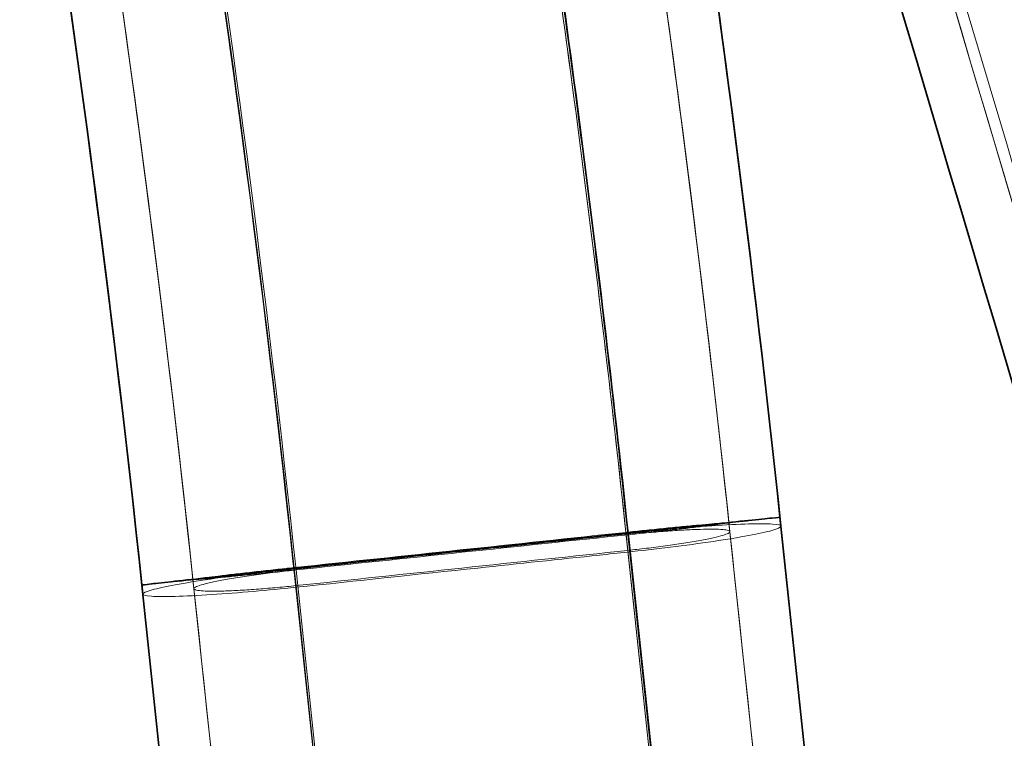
# Model space of a CAD drawing. Header units: millimetres. Extents: x -234 to 1726, y -356 to 1749.
# Tile 19 of 202: x 933 to 971, y 1367 to 1395. Entities that reach past the tile are written whole.
import ezdxf

# ---------------------------------------------------------------- set-up
doc = ezdxf.new("R2010")
doc.units = ezdxf.units.MM
for name, color, linetype, lineweight in [('Spigoli nascosti(ISO)', 7, 'Continuous', 18), ('Spigoli tangenti nascosti(ISO)', 7, 'Continuous', 18), ('Spigoli tangenti visibili(ISO)', 7, 'Continuous', 35), ('Spigoli visibili(ISO)', 7, 'Continuous', 35)]:
    doc.layers.add(name, color=color, linetype=linetype, lineweight=lineweight)

msp = doc.modelspace()

# ---------------------------------------------------------------- linework, layer by layer
at = {"layer": 'Spigoli nascosti(ISO)'}
for p, q in [((963.571, 1345.278), (960.402, 1375.073)), ((962.427, 1374.936), (962.427, 1374.936)), ((960.439, 1374.724), (960.439, 1374.724)), ((960.439, 1374.724), (963.608, 1344.93)), ((942.689, 1343.063), (939.519, 1372.858)), ((937.568, 1372.292), (937.568, 1372.292)), ((937.568, 1372.292), (940.738, 1342.497)), ((939.557, 1372.503), (939.557, 1372.503)), ((939.557, 1372.503), (942.726, 1342.708))]:
    msp.add_line(p, q, dxfattribs=at)
for points, knots in [([(933.378, 1505.946), (940.712, 1482.323), (946.777, 1458.269), (955.33, 1414.5), (958.295, 1394.823), (960.402, 1375.073)], [0, 0, 0, 0, 7.424756, 7.424756, 13.386418, 13.386418, 13.386418, 13.386418]), ([(933.481, 1505.614), (940.803, 1481.988), (946.856, 1457.931), (955.386, 1414.157), (958.343, 1394.477), (960.439, 1374.724)], [0, 0, 0, 0, 7.4247, 7.4247, 13.386732, 13.386732, 13.386732, 13.386732]), ([(939.519, 1372.858), (936.936, 1397.078), (933.017, 1421.191), (923.751, 1463.422), (918.916, 1481.707), (913.318, 1499.737)], [0, 0, 0, 0, 7.310803, 7.310803, 12.978062, 12.978062, 12.978062, 12.978062]), ([(939.557, 1372.503), (936.987, 1396.724), (933.081, 1420.839), (923.838, 1463.074), (919.013, 1481.361), (913.425, 1499.393)], [0, 0, 0, 0, 7.310859, 7.310859, 12.977741, 12.977741, 12.977741, 12.977741]), ([(948.015, 1495.932), (957.516, 1463.981), (967.017, 1432.03), (981.356, 1383.807), (986.195, 1367.534), (991.034, 1351.262)], [0, 0, 0, 0, 10, 10, 15.09306, 15.09306, 15.09306, 15.09306]), ([(982.928, 1348.916), (973.427, 1380.867), (963.927, 1412.818), (949.582, 1461.059), (944.737, 1477.35), (939.893, 1493.641)], [0, 0, 0, 0, 10, 10, 15.098753, 15.098753, 15.098753, 15.098753])]:
    msp.add_open_spline(points, degree=3, knots=knots, dxfattribs=at)
for points in [[(960.402, 1375.073), (960.402, 1375.073), (960.402, 1375.073), (960.402, 1375.073)], [(939.519, 1372.858), (939.519, 1372.858), (939.519, 1372.858), (939.519, 1372.858)]]:
    msp.add_open_spline(points, degree=3, dxfattribs=at)
at = {"layer": 'Spigoli tangenti nascosti(ISO)'}
for p, q in [((960.401, 1375.073), (963.571, 1345.278)), ((956.386, 1374.697), (959.556, 1344.902)), ((956.462, 1374.605), (959.631, 1344.811)), ((959.631, 1344.811), (956.462, 1374.605)), ((959.63, 1344.199), (956.461, 1373.994)), ((946.629, 1343.531), (943.459, 1373.325)), ((946.619, 1343.466), (943.449, 1373.26)), ((946.704, 1343.439), (943.535, 1373.234)), ((943.535, 1373.234), (946.704, 1343.439)), ((939.519, 1372.858), (942.689, 1343.063)), ((943.524, 1372.557), (946.694, 1342.762)), ((943.534, 1372.622), (946.703, 1342.827))]:
    msp.add_line(p, q, dxfattribs=at)
for points, knots in [([(933.377, 1505.946), (936.682, 1495.3), (939.728, 1484.575), (945.298, 1462.974), (947.821, 1452.099), (952.335, 1430.24), (954.326, 1419.255), (957.767, 1397.214), (959.219, 1386.158), (960.401, 1375.073)], [-130.641954, -130.641954, -130.641954, -130.641954, -98.00091, -98.00091, -65.321034, -65.321034, -32.641159, -32.641159, -0.000249, -0.000249, -0.000249, -0.000249]), ([(960.439, 1374.722), (959.262, 1385.808), (957.816, 1396.864), (954.386, 1418.907), (952.401, 1429.893), (947.898, 1451.755), (945.381, 1462.631), (939.822, 1484.235), (936.781, 1494.962), (933.482, 1505.609)], [-130.64232, -130.64232, -130.64232, -130.64232, -98.00091, -98.00091, -65.321034, -65.321034, -32.641159, -32.641159, 0.000121, 0.000121, 0.000121, 0.000121]), ([(929.487, 1504.79), (932.776, 1494.206), (935.807, 1483.543), (941.35, 1462.07), (943.861, 1451.261), (948.354, 1429.533), (950.335, 1418.614), (953.762, 1396.705), (955.208, 1385.716), (956.386, 1374.697)], [-130.649491, -130.649491, -130.649491, -130.649491, -98.00091, -98.00091, -65.321034, -65.321034, -32.641159, -32.641159, 0.000008, 0.000008, 0.000008, 0.000008]), ([(929.624, 1504.745), (932.908, 1494.158), (935.934, 1483.493), (938.698, 1472.759), (941.466, 1462.013), (943.972, 1451.199), (946.214, 1440.331), (948.455, 1429.462), (950.432, 1418.539), (952.141, 1407.574), (953.848, 1396.622), (955.289, 1385.628), (956.462, 1374.605)], [0, 0, 0, 0, 32.641175, 32.641175, 32.641175, 65.321045, 65.321045, 65.321045, 98.000915, 98.000915, 98.000915, 130.642069, 130.642069, 130.642069, 130.642069]), ([(956.462, 1374.605), (955.289, 1385.628), (953.848, 1396.622), (952.141, 1407.574), (950.432, 1418.539), (948.455, 1429.462), (946.214, 1440.331), (943.972, 1451.199), (941.466, 1462.013), (938.698, 1472.759), (935.934, 1483.493), (932.908, 1494.158), (929.624, 1504.745)], [0, 0, 0, 0, 32.641154, 32.641154, 32.641154, 65.321023, 65.321023, 65.321023, 98.000893, 98.000893, 98.000893, 130.642069, 130.642069, 130.642069, 130.642069]), ([(956.461, 1373.994), (955.294, 1385.014), (953.86, 1396.005), (950.455, 1417.917), (948.485, 1428.838), (944.015, 1450.571), (941.515, 1461.382), (935.996, 1482.856), (932.977, 1493.517), (929.701, 1504.1)], [-130.642056, -130.642056, -130.642056, -130.642056, -98.00091, -98.00091, -65.321034, -65.321034, -32.641159, -32.641159, -0.007471, -0.007471, -0.007471, -0.007471]), ([(943.449, 1373.26), (942.294, 1384.069), (939.455, 1405.641), (933.626, 1437.76), (926.239, 1469.556), (920.29, 1490.484), (917.065, 1500.863)], [0, 0, 0, 0, 32.641159, 65.321034, 98.00091, 130.642069, 130.642069, 130.642069, 130.642069]), ([(943.459, 1373.325), (942.303, 1384.135), (940.885, 1394.915), (939.205, 1405.655), (937.523, 1416.407), (935.579, 1427.119), (933.375, 1437.776), (931.171, 1448.434), (928.708, 1459.038), (925.988, 1469.575), (923.271, 1480.1), (920.298, 1490.558), (917.07, 1500.945)], [0, 0, 0, 0, 32.641159, 32.641159, 32.641159, 65.321034, 65.321034, 65.321034, 98.00091, 98.00091, 98.00091, 130.642069, 130.642069, 130.642069, 130.642069]), ([(943.535, 1373.234), (942.384, 1384.047), (940.971, 1394.832), (937.619, 1416.332), (935.68, 1427.048), (931.283, 1448.372), (928.824, 1458.98), (923.397, 1480.052), (920.428, 1490.515), (917.207, 1500.9)], [-130.642069, -130.642069, -130.642069, -130.642069, -98.00091, -98.00091, -65.321034, -65.321034, -32.641159, -32.641159, 0.000021, 0.000021, 0.000021, 0.000021]), ([(917.207, 1500.9), (920.428, 1490.515), (923.397, 1480.052), (928.824, 1458.98), (931.283, 1448.372), (935.68, 1427.048), (937.619, 1416.332), (940.971, 1394.832), (942.384, 1384.047), (943.535, 1373.234)], [-130.642091, -130.642091, -130.642091, -130.642091, -98.00091, -98.00091, -65.321034, -65.321034, -32.641159, -32.641159, 0, 0, 0, 0]), ([(917.274, 1500.187), (920.489, 1489.805), (926.416, 1468.871), (933.769, 1437.067), (939.564, 1404.942), (942.38, 1383.367), (943.524, 1372.557)], [0, 0, 0, 0, 32.641159, 65.321034, 98.00091, 130.642069, 130.642069, 130.642069, 130.642069]), ([(917.284, 1500.255), (920.498, 1489.874), (923.459, 1479.415), (926.164, 1468.89), (928.873, 1458.35), (931.325, 1447.743), (933.518, 1437.083), (935.71, 1426.424), (937.643, 1415.71), (939.314, 1404.956), (940.982, 1394.214), (942.39, 1383.432), (943.534, 1372.622)], [0, 0, 0, 0, 32.635263, 32.635263, 32.635263, 65.317109, 65.317109, 65.317109, 97.998955, 97.998955, 97.998955, 130.642069, 130.642069, 130.642069, 130.642069]), ([(913.319, 1499.737), (916.523, 1489.416), (919.476, 1479.018), (924.876, 1458.076), (927.322, 1447.534), (931.699, 1426.341), (933.629, 1415.691), (936.966, 1394.323), (938.373, 1383.605), (939.519, 1372.858)], [-130.642199, -130.642199, -130.642199, -130.642199, -98.00091, -98.00091, -65.321034, -65.321034, -32.641159, -32.641159, 0.000266, 0.000266, 0.000266, 0.000266]), ([(939.557, 1372.505), (938.416, 1383.253), (937.015, 1393.972), (933.689, 1415.342), (931.765, 1425.992), (927.4, 1447.187), (924.959, 1457.731), (919.57, 1478.675), (916.623, 1489.075), (913.424, 1499.398)], [-130.6418, -130.6418, -130.6418, -130.6418, -98.00091, -98.00091, -65.321034, -65.321034, -32.641159, -32.641159, -0.000137, -0.000137, -0.000137, -0.000137]), ([(943.449, 1373.26), (945.822, 1373.512), (948.195, 1373.764), (950.538, 1374.013), (952.136, 1374.182), (953.72, 1374.35), (955.281, 1374.516), (955.647, 1374.555), (956.01, 1374.593), (956.376, 1374.632), (957.415, 1374.742), (958.653, 1374.874), (959.729, 1374.99), (960.769, 1375.102), (961.603, 1375.193), (962.02, 1375.24), (962.266, 1375.268), (962.378, 1375.282), (962.389, 1375.284), (962.39, 1375.284), (962.39, 1375.284), (962.39, 1375.285)], [31.850006, 31.850006, 31.850006, 31.850006, 39.008487, 39.008487, 39.008487, 43.892937, 43.892937, 43.892937, 45.038983, 45.038983, 45.038983, 48.650033, 48.650033, 48.650033, 52.140405, 52.140405, 52.140405, 54.204835, 54.204835, 54.204835, 54.329531, 54.329531, 54.329531, 54.329531]), ([(943.524, 1372.557), (945.897, 1372.809), (948.27, 1373.061), (950.612, 1373.309), (952.211, 1373.479), (953.795, 1373.647), (955.356, 1373.812), (955.722, 1373.851), (956.085, 1373.89), (956.451, 1373.929), (957.49, 1374.039), (958.726, 1374.189), (959.797, 1374.347), (960.833, 1374.501), (961.661, 1374.656), (962.07, 1374.769), (962.312, 1374.836), (962.42, 1374.89), (962.427, 1374.929), (962.428, 1374.931), (962.428, 1374.933), (962.428, 1374.935)], [31.850006, 31.850006, 31.850006, 31.850006, 39.008487, 39.008487, 39.008487, 43.892937, 43.892937, 43.892937, 45.038983, 45.038983, 45.038983, 48.650033, 48.650033, 48.650033, 52.140405, 52.140405, 52.140405, 54.204835, 54.204835, 54.204835, 54.308134, 54.308134, 54.308134, 54.308134]), ([(960.402, 1375.073), (960.402, 1375.07), (960.363, 1375.06), (960.163, 1375.03), (959.799, 1374.982), (959.284, 1374.919), (958.646, 1374.845), (957.928, 1374.764), (957.182, 1374.682), (956.696, 1374.63), (956.462, 1374.605)], [54.330755, 54.330755, 54.330755, 54.330755, 55.453134, 56.63126, 57.809385, 58.98751, 60.165636, 61.343761, 62.521887, 63.700012, 63.700012, 63.700012, 63.700012]), ([(962.427, 1374.936), (962.423, 1374.974), (962.32, 1375.004), (962.094, 1375.02), (961.681, 1375.049), (960.826, 1375.028), (959.739, 1374.957), (958.716, 1374.89), (957.527, 1374.783), (956.471, 1374.67)], [54.329498, 54.329498, 54.329498, 54.329498, 56.398555, 56.398555, 56.398555, 60.16064, 60.16064, 60.16064, 63.700012, 63.700012, 63.700012, 63.700012]), ([(956.471, 1374.67), (954.098, 1374.419), (951.726, 1374.167), (949.383, 1373.918), (947.785, 1373.749), (946.2, 1373.581), (944.639, 1373.415), (944.273, 1373.376), (943.91, 1373.338), (943.544, 1373.299), (942.506, 1373.189), (941.27, 1373.039), (940.198, 1372.88), (939.162, 1372.727), (938.335, 1372.572), (937.926, 1372.458), (937.683, 1372.391), (937.576, 1372.338), (937.568, 1372.299), (937.568, 1372.296), (937.568, 1372.294), (937.568, 1372.292)], [0, 0, 0, 0, 7.158481, 7.158481, 7.158481, 12.042931, 12.042931, 12.042931, 13.188977, 13.188977, 13.188977, 16.800027, 16.800027, 16.800027, 20.290399, 20.290399, 20.290399, 22.354829, 22.354829, 22.354829, 22.479382, 22.479382, 22.479382, 22.479382]), ([(960.439, 1374.724), (960.437, 1374.741), (960.394, 1374.773), (960.186, 1374.808), (959.816, 1374.824), (959.295, 1374.818), (958.651, 1374.79), (957.931, 1374.742), (957.183, 1374.679), (956.696, 1374.63), (956.462, 1374.605)], [54.330721, 54.330721, 54.330721, 54.330721, 55.453134, 56.63126, 57.809385, 58.98751, 60.165636, 61.343761, 62.521887, 63.700012, 63.700012, 63.700012, 63.700012]), ([(939.519, 1372.858), (939.519, 1372.861), (939.557, 1372.871), (939.758, 1372.902), (940.121, 1372.949), (940.637, 1373.012), (941.275, 1373.086), (941.992, 1373.167), (942.739, 1373.249), (943.225, 1373.301), (943.459, 1373.325)], [22.480749, 22.480749, 22.480749, 22.480749, 23.603128, 24.781254, 25.959379, 27.137504, 28.31563, 29.493755, 30.671881, 31.850006, 31.850006, 31.850006, 31.850006]), ([(937.53, 1372.646), (937.531, 1372.645), (937.629, 1372.654), (937.852, 1372.676), (938.257, 1372.716), (939.105, 1372.803), (940.188, 1372.917), (941.207, 1373.023), (942.393, 1373.148), (943.449, 1373.26)], [22.479529, 22.479529, 22.479529, 22.479529, 24.548549, 24.548549, 24.548549, 28.310634, 28.310634, 28.310634, 31.850006, 31.850006, 31.850006, 31.850006]), ([(943.535, 1373.234), (943.3, 1373.209), (942.814, 1373.154), (942.066, 1373.058), (941.345, 1372.953), (940.701, 1372.845), (940.18, 1372.74), (939.809, 1372.645), (939.598, 1372.565), (939.557, 1372.524), (939.557, 1372.505)], [13.000017, 13.000017, 13.000017, 13.000017, 14.178125, 15.356251, 16.534376, 17.712501, 18.890627, 20.068752, 21.246878, 22.425003, 22.425003, 22.425003, 22.425003]), ([(937.568, 1372.292), (937.572, 1372.253), (937.675, 1372.224), (937.902, 1372.208), (938.315, 1372.178), (939.169, 1372.199), (940.257, 1372.271), (941.28, 1372.338), (942.468, 1372.445), (943.524, 1372.557)], [22.479492, 22.479492, 22.479492, 22.479492, 24.548549, 24.548549, 24.548549, 28.310634, 28.310634, 28.310634, 31.850006, 31.850006, 31.850006, 31.850006]), ([(939.557, 1372.503), (939.559, 1372.486), (939.602, 1372.454), (939.809, 1372.419), (940.18, 1372.403), (940.701, 1372.409), (941.344, 1372.437), (942.065, 1372.485), (942.813, 1372.549), (943.3, 1372.597), (943.534, 1372.622)], [22.480716, 22.480716, 22.480716, 22.480716, 23.603128, 24.781254, 25.959379, 27.137504, 28.31563, 29.493755, 30.671881, 31.850006, 31.850006, 31.850006, 31.850006])]:
    msp.add_open_spline(points, degree=3, knots=knots, dxfattribs=at)
for points in [[(947.591, 1495.81), (961.934, 1447.576), (976.268, 1399.372), (990.611, 1351.138)], [(948.013, 1495.931), (962.355, 1447.697), (976.689, 1399.495), (991.032, 1351.261)], [(940.317, 1493.762), (954.659, 1445.531), (969.009, 1397.27), (983.351, 1349.04)], [(939.895, 1493.641), (954.237, 1445.411), (968.588, 1397.148), (982.93, 1348.917)], [(956.386, 1374.697), (956.62, 1374.722), (957.107, 1374.773), (957.857, 1374.85), (958.582, 1374.922), (959.23, 1374.984), (959.758, 1375.032), (960.135, 1375.063), (960.353, 1375.077), (960.399, 1375.076), (960.401, 1375.073)], [(960.401, 1375.073), (960.401, 1375.073), (960.402, 1375.073), (960.402, 1375.073)], [(943.459, 1373.325), (947.768, 1373.783), (952.077, 1374.24), (956.386, 1374.697)], [(956.462, 1374.605), (952.153, 1374.148), (947.844, 1373.691), (943.535, 1373.234)], [(956.461, 1373.994), (956.695, 1374.019), (957.182, 1374.074), (957.93, 1374.169), (958.651, 1374.274), (959.294, 1374.383), (959.816, 1374.488), (960.186, 1374.582), (960.397, 1374.662), (960.439, 1374.704), (960.439, 1374.722)], [(960.439, 1374.722), (960.439, 1374.723), (960.439, 1374.724), (960.439, 1374.724)], [(963.608, 1344.927), (962.552, 1354.859), (961.495, 1364.79), (960.439, 1374.722)], [(943.534, 1372.622), (947.843, 1373.079), (952.152, 1373.536), (956.461, 1373.994)], [(943.535, 1373.234), (943.3, 1373.209), (942.813, 1373.158), (942.063, 1373.081), (941.339, 1373.009), (940.691, 1372.946), (940.163, 1372.898), (939.786, 1372.868), (939.568, 1372.854), (939.522, 1372.855), (939.519, 1372.858)], [(939.519, 1372.858), (939.519, 1372.858), (939.519, 1372.858), (939.519, 1372.858)], [(942.726, 1342.711), (941.67, 1352.642), (940.613, 1362.574), (939.557, 1372.505)], [(939.557, 1372.505), (939.557, 1372.505), (939.557, 1372.504), (939.557, 1372.503)]]:
    msp.add_open_spline(points, degree=3, dxfattribs=at)
at = {"layer": 'Spigoli tangenti visibili(ISO)'}
msp.add_line((959.641, 1344.876), (956.471, 1374.67), dxfattribs=at)
for points, knots in [([(956.471, 1374.67), (955.299, 1385.694), (952.415, 1407.696), (946.487, 1440.455), (938.971, 1472.887), (932.915, 1494.233), (929.632, 1504.82)], [0, 0, 0, 0, 32.641159, 65.321034, 98.00091, 130.642069, 130.642069, 130.642069, 130.642069]), ([(962.39, 1375.285), (962.39, 1375.286), (962.291, 1375.277), (962.068, 1375.255), (961.663, 1375.215), (960.816, 1375.127), (959.733, 1375.014), (958.714, 1374.908), (957.527, 1374.783), (956.471, 1374.67)], [54.329531, 54.329531, 54.329531, 54.329531, 56.398555, 56.398555, 56.398555, 60.16064, 60.16064, 60.16064, 63.700012, 63.700012, 63.700012, 63.700012]), ([(956.471, 1374.67), (954.098, 1374.419), (951.726, 1374.167), (949.383, 1373.918), (947.785, 1373.749), (946.2, 1373.581), (944.639, 1373.415), (944.273, 1373.376), (943.91, 1373.338), (943.544, 1373.299), (942.506, 1373.189), (941.268, 1373.056), (940.192, 1372.941), (939.152, 1372.829), (938.317, 1372.737), (937.901, 1372.691), (937.655, 1372.663), (937.543, 1372.649), (937.531, 1372.647), (937.531, 1372.647), (937.53, 1372.646), (937.53, 1372.646)], [0, 0, 0, 0, 7.158481, 7.158481, 7.158481, 12.042931, 12.042931, 12.042931, 13.188977, 13.188977, 13.188977, 16.800027, 16.800027, 16.800027, 20.290399, 20.290399, 20.290399, 22.354829, 22.354829, 22.354829, 22.479529, 22.479529, 22.479529, 22.479529])]:
    msp.add_open_spline(points, degree=3, knots=knots, dxfattribs=at)
msp.add_open_spline([(962.428, 1374.935), (962.428, 1374.935), (962.427, 1374.935), (962.427, 1374.936)], degree=3, dxfattribs=at)
at = {"layer": 'Spigoli visibili(ISO)'}
for p, q in [((965.56, 1345.49), (962.39, 1375.285)), ((962.427, 1374.936), (965.597, 1345.141)), ((940.7, 1342.851), (937.53, 1372.646))]:
    msp.add_line(p, q, dxfattribs=at)
for points, knots in [([(935.288, 1506.539), (942.632, 1482.882), (948.708, 1458.794), (957.293, 1414.898), (960.274, 1395.128), (962.39, 1375.285)], [0, 0, 0, 0, 7.435518, 7.435518, 13.425386, 13.425386, 13.425386, 13.425386]), ([(937.53, 1372.646), (934.951, 1396.829), (931.036, 1420.906), (921.791, 1463.009), (916.978, 1481.203), (911.408, 1499.144)], [0, 0, 0, 0, 7.299855, 7.299855, 12.939089, 12.939089, 12.939089, 12.939089]), ([(937.568, 1372.292), (935.002, 1396.476), (931.1, 1420.555), (921.878, 1462.662), (917.075, 1480.858), (911.514, 1498.801)], [0, 0, 0, 0, 7.299911, 7.299911, 12.93886, 12.93886, 12.93886, 12.93886]), ([(949.934, 1496.496), (959.434, 1464.545), (968.935, 1432.595), (983.274, 1384.373), (988.113, 1368.103), (992.951, 1351.832)], [0, 0, 0, 0, 10, 10, 15.092451, 15.092451, 15.092451, 15.092451]), ([(981.011, 1348.346), (971.51, 1380.297), (962.009, 1412.248), (951.187, 1448.643), (949.865, 1453.088), (948.544, 1457.533)], [0, 0, 0, 0, 10, 10, 11.391132, 11.391132, 11.391132, 11.391132]), ([(948.544, 1457.532), (950.341, 1449.763), (952.004, 1441.964), (957.35, 1414.554), (960.321, 1394.782), (962.427, 1374.936)], [5.043215, 5.043215, 5.043215, 5.043215, 7.435462, 7.435462, 13.425617, 13.425617, 13.425617, 13.425617])]:
    msp.add_open_spline(points, degree=3, knots=knots, dxfattribs=at)

doc.saveas('drawing.dxf')
